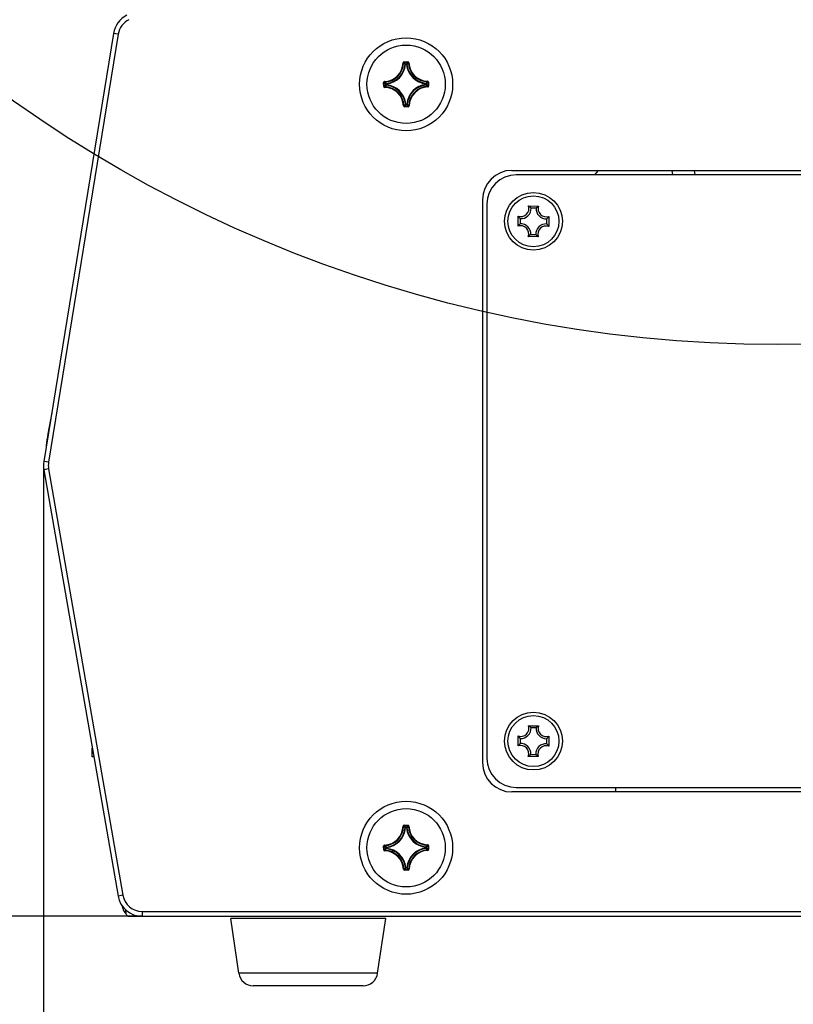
# Model space of a CAD drawing. Header units: millimetres. Extents: x 0 to 420, y 0 to 297.
# Tile 85 of 104: x 333 to 353, y 174 to 200. Entities that reach past the tile are written whole.
import ezdxf

# ---------------------------------------------------------------- set-up
doc = ezdxf.new("R2010")
doc.units = ezdxf.units.MM
doc.header["$LTSCALE"] = 23.1
doc.layers.get('0').update_dxf_attribs({"linetype": 'CONTINUOUS'})
for name, color, linetype in [('02___PRT_ALL_AXES', 7, 'CONTINUOUS'), ('AXES', 7, 'CONTINUOUS'), ('DIM_PILOTEES', 7, 'CONTINUOUS')]:
    doc.layers.add(name, color=color, linetype=linetype)
doc.styles.get("Standard").update_dxf_attribs({"font": 'txt', "width": 0.7})
doc.dimstyles.new('DIMSTYLE_1', dxfattribs={"dimtxt": 2.5, "dimasz": 3.5, "dimexe": 2, "dimexo": 0, "dimtad": 1, "dimdec": 0, "dimlfac": 4, "dimdsep": 46, "dimtxsty": 'Standard', "dimblk": '_FILLED', "dimblk1": '_FILLED', "dimblk2": '_FILLED', "dimcen": 0.09, "dimazin": 2, "dimtp": 0.5, "dimtm": 0.5, "dimtfac": 1, "dimtdec": 0, "dimtofl": 0, "dimtmove": 0, "dimatfit": 3, "dimldrblk": '_FILLED', "dimfxl": 0, "dimtolj": 1, "dimarcsym": 0})
doc.dimstyles.new('DIMSTYLE_4', dxfattribs={"dimtxt": 2.5, "dimasz": 3.5, "dimexe": 2, "dimexo": 0, "dimtad": 1, "dimlfac": 4, "dimdsep": 46, "dimtxsty": 'Standard', "dimblk": '_FILLED', "dimblk1": '_FILLED', "dimblk2": '_FILLED', "dimcen": 0.09, "dimazin": 2, "dimtp": 0.5, "dimtm": 0.5, "dimtfac": 1, "dimtofl": 0, "dimtmove": 0, "dimatfit": 3, "dimldrblk": '_FILLED', "dimfxl": 0, "dimtolj": 1, "dimarcsym": 0})

# ---------------------------------------------------------------- blocks, each defined once
blk = doc.blocks.new('_FILLED')
at = {"color": 0, "linetype": 'ByBlock'}
blk.add_solid([(0, 0), (-1, 0.1429), (-1, -0.1429)], dxfattribs=at)
blk = doc.blocks.new('*D6')
at = {"layer": 'DIM_PILOTEES', "color": 2, "linetype": 'Continuous'}
for p, q in [((370.369, 250.876), (370.369, 152.328)), ((334.079, 188.243), (334.079, 152.328)), ((334.079, 154.328), (352.224, 154.328)), ((370.369, 154.328), (352.224, 154.328))]:
    blk.add_line(p, q, dxfattribs=at)
at = {"layer": 'DIM_PILOTEES', "color": 2, "linetype": 'Continuous', "xscale": 3.5, "yscale": 3.5, "zscale": 3.5, "rotation": 180}
blk.add_blockref('_FILLED', (334.079, 154.328), dxfattribs=at)
at = {"layer": 'DIM_PILOTEES', "color": 2, "linetype": 'Continuous', "xscale": 3.5, "yscale": 3.5, "zscale": 3.5}
blk.add_blockref('_FILLED', (370.369, 154.328), dxfattribs=at)
at = {"layer": 'DIM_PILOTEES', "color": 2, "linetype": 'Continuous', "insert": (352.835, 157.453), "char_height": 2.5, "width": 7.76786, "attachment_point": 2, "line_spacing_factor": 0.9}
blk.add_mtext('{\\ftxt;\\W0.0001;\\H0.0001;\\~}{\\ftxt;\\W2.0714285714;\\H2.5; }{\\ftxt;\\W0.0001;\\H0.0001;\\~}', dxfattribs=at)
blk = doc.blocks.new('*D11')
at = {"layer": 'DIM_PILOTEES', "color": 2, "linetype": 'Continuous'}
for p, q in [((352.838, 224.979), (312.361, 224.979)), ((314.361, 224.979), (314.361, 200.854)), ((314.361, 176.729), (314.361, 200.854)), ((336.599, 176.729), (312.361, 176.729))]:
    blk.add_line(p, q, dxfattribs=at)
at = {"layer": 'DIM_PILOTEES', "color": 2, "linetype": 'Continuous', "xscale": 3.5, "yscale": 3.5, "zscale": 3.5}
for p, rotation in [((314.361, 224.979), 90), ((314.361, 176.729), 270)]:
    blk.add_blockref('_FILLED', p, dxfattribs=dict(at, rotation=rotation))
at = {"layer": 'DIM_PILOTEES', "color": 2, "linetype": 'Continuous', "insert": (311.236, 202.308), "char_height": 2.5, "width": 7.76786, "attachment_point": 2, "rotation": 90, "line_spacing_factor": 0.9}
blk.add_mtext('{\\ftxt;\\W0.0001;\\H0.0001;\\~}{\\ftxt;\\W2.0714285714;\\H2.5; }{\\ftxt;\\W0.0001;\\H0.0001;\\~}', dxfattribs=at)

msp = doc.modelspace()

# ---------------------------------------------------------------- linework, layer by layer
at = {"color": 7, "linetype": 'Continuous'}
for p, q in [((335.8661, 199.2795), (334.0867, 188.3431)), ((335.9894, 199.2594), (334.2101, 188.3231)), ((335.9894, 199.2594), (335.8661, 199.2795)), ((343.2587, 198.5279), (343.2712, 198.5277)), ((343.2834, 198.5524), (343.3819, 198.5533)), ((343.2834, 198.5524), (343.2835, 198.5399)), ((343.2835, 198.5399), (343.382, 198.5408)), ((343.2835, 198.5399), (343.2865, 198.5369)), ((343.3232, 198.4861), (343.3108, 198.4872)), ((343.3231, 198.4985), (343.3432, 198.4987)), ((343.3232, 198.4861), (343.3231, 198.4985)), ((343.3232, 198.4861), (343.3432, 198.4863)), ((343.3433, 198.4863), (343.3432, 198.4987)), ((343.3433, 198.4863), (343.3557, 198.4876)), ((343.382, 198.5408), (343.3791, 198.5378)), ((343.3819, 198.5533), (343.382, 198.5408)), ((343.407, 198.5292), (343.3945, 198.5288)), ((342.7634, 198.023), (342.7758, 198.0231)), ((342.7642, 197.9246), (342.7634, 198.023)), ((342.7642, 197.9246), (342.7767, 197.9247)), ((342.7758, 198.0231), (342.7789, 198.0202)), ((342.7767, 197.9247), (342.7758, 198.0231)), ((342.7767, 197.9247), (342.7797, 197.9277)), ((342.7874, 198.0481), (342.7878, 198.0357)), ((342.7887, 197.8999), (342.7889, 197.9123)), ((342.8304, 197.9844), (342.8179, 197.9843)), ((342.8181, 197.9642), (342.8179, 197.9843)), ((342.8305, 197.9643), (342.8181, 197.9642)), ((342.8304, 197.9844), (342.829, 197.9968)), ((342.8305, 197.9643), (342.8294, 197.9519)), ((342.8305, 197.9644), (342.8304, 197.9844)), ((343.8449, 197.9935), (343.8461, 198.0059)), ((343.8449, 197.9935), (343.8574, 197.9936)), ((343.8449, 197.9934), (343.8451, 197.9734)), ((343.8451, 197.9734), (343.8576, 197.9735)), ((343.8451, 197.9734), (343.8465, 197.961)), ((343.8574, 197.9936), (343.8576, 197.9735)), ((343.8868, 198.0579), (343.8865, 198.0454)), ((343.8881, 197.9097), (343.8876, 197.9221)), ((343.8988, 198.0331), (343.8958, 198.0301)), ((343.8997, 197.9347), (343.8966, 197.9375)), ((343.9112, 198.0332), (343.8988, 198.0331)), ((343.8988, 198.0331), (343.8997, 197.9347)), ((343.9121, 197.9348), (343.8997, 197.9347)), ((343.9112, 198.0332), (343.9121, 197.9348)), ((343.2685, 197.4286), (343.281, 197.429)), ((343.2935, 197.417), (343.2964, 197.42)), ((343.392, 197.4179), (343.2935, 197.417)), ((343.2936, 197.4045), (343.2935, 197.417)), ((343.3921, 197.4054), (343.2936, 197.4045)), ((343.3322, 197.4715), (343.3198, 197.4702)), ((343.3523, 197.4717), (343.3322, 197.4715)), ((343.3322, 197.4715), (343.3323, 197.4591)), ((343.3524, 197.4592), (343.3323, 197.4591)), ((343.3523, 197.4717), (343.3647, 197.4706)), ((343.3523, 197.4717), (343.3524, 197.4592)), ((343.392, 197.4179), (343.389, 197.4209)), ((343.3921, 197.4054), (343.392, 197.4179)), ((343.4167, 197.4299), (343.4043, 197.4301)), ((346.0377, 195.7789), (359.6377, 195.7789)), ((359.5252, 195.6664), (346.1502, 195.6664)), ((348.2377, 195.7789), (348.143, 195.6664)), ((350.1187, 195.7789), (350.1373, 195.6664)), ((350.72, 195.6664), (350.7015, 195.7789)), ((345.2877, 195.0289), (345.2877, 180.6539)), ((345.4002, 194.9164), (345.4002, 180.7664)), ((346.4635, 194.8718), (346.719, 194.8695)), ((346.6552, 194.8174), (346.5263, 194.8185)), ((346.1949, 194.3546), (346.1971, 194.6101)), ((346.2493, 194.5463), (346.2481, 194.4175)), ((346.9262, 194.4115), (346.9274, 194.5403)), ((346.9806, 194.6032), (346.9783, 194.3477)), ((346.5203, 194.1404), (346.6492, 194.1393)), ((346.712, 194.086), (346.4565, 194.0883)), ((334.289, 189.5864), (334.1917, 189.0521)), ((334.2101, 188.3231), (334.0867, 188.3431)), ((334.211, 188.157), (334.0879, 188.1356)), ((334.0879, 188.1356), (335.983, 177.2467)), ((334.211, 188.157), (336.1061, 177.2682)), ((346.4635, 181.5968), (346.719, 181.5945)), ((346.1949, 181.0796), (346.1971, 181.3351)), ((346.6552, 181.5424), (346.5263, 181.5435)), ((346.9806, 181.3282), (346.9783, 181.0727)), ((346.2493, 181.2713), (346.2481, 181.1425)), ((346.9262, 181.1365), (346.9274, 181.2653)), ((335.3252, 180.7989), (335.3252, 181.0259)), ((346.712, 180.811), (346.4565, 180.8133)), ((346.5203, 180.8654), (346.6492, 180.8643)), ((335.3647, 180.7989), (335.3252, 180.7989)), ((359.6377, 179.9039), (346.0377, 179.9039)), ((346.1502, 180.0164), (359.5252, 180.0164)), ((348.6877, 179.9039), (348.6877, 180.0164)), ((343.2834, 179.0524), (343.3819, 179.0533)), ((343.2834, 179.0524), (343.2835, 179.0399)), ((343.3819, 179.0533), (343.382, 179.0408)), ((343.2587, 179.0279), (343.2712, 179.0277)), ((343.2835, 179.0399), (343.382, 179.0408)), ((343.2835, 179.0399), (343.2865, 179.0369)), ((343.3232, 178.9861), (343.3108, 178.9872)), ((343.3231, 178.9985), (343.3432, 178.9987)), ((343.3232, 178.9861), (343.3231, 178.9985)), ((343.3232, 178.9861), (343.3432, 178.9863)), ((343.3433, 178.9863), (343.3432, 178.9987)), ((343.3433, 178.9863), (343.3557, 178.9876)), ((343.382, 179.0408), (343.3791, 179.0378)), ((343.407, 179.0292), (343.3945, 179.0288)), ((342.7874, 178.5481), (342.7878, 178.5357)), ((343.8868, 178.5579), (343.8865, 178.5454)), ((342.7634, 178.523), (342.7758, 178.5231)), ((342.7642, 178.4246), (342.7634, 178.523)), ((342.7642, 178.4246), (342.7767, 178.4247)), ((342.7758, 178.5231), (342.7789, 178.5202)), ((342.7767, 178.4247), (342.7758, 178.5231)), ((342.7767, 178.4247), (342.7797, 178.4277)), ((342.7887, 178.3999), (342.7889, 178.4123)), ((342.8304, 178.4844), (342.8179, 178.4843)), ((342.8181, 178.4642), (342.8179, 178.4843)), ((342.8305, 178.4643), (342.8181, 178.4642)), ((342.8304, 178.4844), (342.829, 178.4968)), ((342.8305, 178.4643), (342.8294, 178.4519)), ((342.8305, 178.4644), (342.8304, 178.4844)), ((343.8449, 178.4935), (343.8461, 178.5059)), ((343.8449, 178.4935), (343.8574, 178.4936)), ((343.8449, 178.4934), (343.8451, 178.4734)), ((343.8451, 178.4734), (343.8576, 178.4735)), ((343.8451, 178.4734), (343.8465, 178.461)), ((343.8574, 178.4936), (343.8576, 178.4735)), ((343.8881, 178.4097), (343.8876, 178.4221)), ((343.8988, 178.5331), (343.8958, 178.5301)), ((343.8997, 178.4347), (343.8966, 178.4375)), ((343.9112, 178.5332), (343.8988, 178.5331)), ((343.8988, 178.5331), (343.8997, 178.4347)), ((343.9121, 178.4348), (343.8997, 178.4347)), ((343.9112, 178.5332), (343.9121, 178.4348)), ((343.2685, 177.9286), (343.281, 177.929)), ((343.2935, 177.917), (343.2964, 177.92)), ((343.392, 177.9179), (343.2935, 177.917)), ((343.2936, 177.9045), (343.2935, 177.917)), ((343.3921, 177.9054), (343.2936, 177.9045)), ((343.3322, 177.9715), (343.3198, 177.9702)), ((343.3523, 177.9717), (343.3322, 177.9715)), ((343.3322, 177.9715), (343.3323, 177.9591)), ((343.3524, 177.9592), (343.3323, 177.9591)), ((343.3523, 177.9717), (343.3647, 177.9706)), ((343.3523, 177.9717), (343.3524, 177.9592)), ((343.392, 177.9179), (343.389, 177.9209)), ((343.3921, 177.9054), (343.392, 177.9179)), ((343.4167, 177.9299), (343.4043, 177.9301)), ((336.1061, 177.2682), (335.983, 177.2467)), ((336.1065, 176.9358), (336.0985, 176.9815)), ((336.1654, 176.9056), (336.1817, 176.8118)), ((336.5987, 176.8539), (368.4652, 176.8539)), ((336.5987, 176.8539), (336.5987, 176.7289)), ((336.2802, 176.7289), (368.4652, 176.7289)), ((342.8168, 176.6716), (338.8587, 176.6716)), ((342.6101, 175.274), (339.0654, 175.274)), ((342.2391, 174.9539), (339.4364, 174.9539))]:
    msp.add_line(p, q, dxfattribs=at)
for centre, radius in [((352.8293, 225.0337), 33.7052), ((343.3377, 197.9789), 1.1875), ((346.5877, 194.4789), 0.7375), ((346.5877, 194.4789), 0.65), ((346.5877, 181.2039), 0.7375), ((346.5877, 181.2039), 0.65), ((343.3377, 178.4789), 1.1875)]:
    msp.add_circle(centre, radius, dxfattribs=at)
for centre, radius, start, end in [((336.4829, 199.1791), 0.625, 116.12638, 170.75895), ((336.4829, 199.1791), 0.5, 116.12638, 170.75895), ((342.7703, 198.5364), 0.4885, 272.01036, 359.00809), ((342.7703, 198.5364), 0.501, 272.0103, 359.00815), ((342.7703, 198.5364), 0.5427, 276.21511, 354.80335), ((342.7703, 198.5364), 0.5552, 276.2147, 354.80394), ((343.2836, 198.5275), 0.0249, 90.46254, 179.00555), ((342.2263, 197.4663), 1.4895, 43.27074, 45.44919), ((342.1801, 197.4464), 1.5535, 42.63032, 44.58495), ((343.3233, 198.486), 0.0126, 90.97039, 174.34224), ((344.5046, 197.4672), 1.5534, 136.43124, 138.38822), ((343.8952, 198.5464), 0.5552, 186.21469, 264.80393), ((344.4582, 197.486), 1.4896, 135.56936, 137.74763), ((343.8952, 198.5464), 0.5427, 186.21511, 264.80335), ((343.8952, 198.5464), 0.501, 182.0103, 269.00815), ((343.8952, 198.5464), 0.4885, 182.01036, 269.0081), ((342.7891, 197.9248), 0.0249, 180.45514, 269.02462), ((343.8495, 199.1457), 1.5534, 226.43111, 228.38822), ((343.8702, 196.8213), 1.5535, 132.63032, 134.5851), ((343.8306, 199.0994), 1.4896, 225.56936, 227.74763), ((343.8504, 196.8674), 1.4895, 133.27074, 135.44919), ((342.7803, 197.4114), 0.501, 2.0103, 89.00815), ((342.8305, 197.9843), 0.0126, 96.67623, 180.04807), ((342.7803, 197.4114), 0.5427, 6.21511, 84.80335), ((342.7803, 197.4114), 0.5552, 6.2147, 84.80393), ((343.9052, 197.4214), 0.5552, 96.21463, 174.80386), ((343.9052, 197.4214), 0.5427, 96.21511, 174.80335), ((343.9052, 197.4214), 0.501, 92.01031, 179.00815), ((343.9052, 197.4214), 0.4885, 92.01036, 179.0081), ((342.8251, 199.0904), 1.4895, 313.27074, 315.44919), ((342.8449, 196.8585), 1.4895, 45.56927, 47.74772), ((342.8053, 199.1365), 1.5535, 312.63032, 314.5851), ((342.826, 196.8121), 1.5534, 46.43113, 48.3882), ((343.8863, 198.033), 0.0249, 0.45525, 89.02421), ((343.8872, 197.9345), 0.0249, 272.00613, 0.55856), ((342.7803, 197.4114), 0.4885, 2.01037, 89.00809), ((343.2934, 197.4294), 0.0249, 181.96411, 270.57482), ((342.2172, 198.4718), 1.4896, 315.56936, 317.74763), ((342.1709, 198.4906), 1.5534, 316.43124, 318.38822), ((344.4954, 198.5114), 1.5535, 222.63032, 224.58495), ((344.4492, 198.4915), 1.4895, 223.27074, 225.44919), ((343.3919, 197.4303), 0.0249, 270.43471, 359.07722), ((346.0377, 195.0289), 0.75, 90, 180), ((346.1502, 194.9164), 0.75, 90, 180), ((346.2656, 194.8068), 0.2082, 250.79364, 18.18868), ((346.2656, 194.8068), 0.2609, 266.40382, 2.5785), ((346.9156, 194.801), 0.2609, 176.40382, 272.5785), ((346.9156, 194.801), 0.2082, 160.79364, 288.18868), ((346.2599, 194.1568), 0.2609, 356.40382, 92.5785), ((346.9098, 194.151), 0.2609, 86.40382, 182.5785), ((346.6218, 194.0425), 0.5289, 142.36156, 143.8333), ((346.2599, 194.1568), 0.2082, 340.79364, 108.18868), ((346.9098, 194.151), 0.2082, 70.79364, 198.18868), ((346.152, 194.5207), 0.5289, 305.14902, 306.62076), ((337.3891, 188.4697), 3.25, 169.67787, 175.14109), ((334.7036, 188.2428), 0.625, 170.75895, 189.87294), ((334.7036, 188.2428), 0.5, 170.75895, 189.87294), ((346.2656, 181.5318), 0.2082, 250.79364, 18.18868), ((346.9156, 181.526), 0.2082, 160.79364, 288.18868), ((346.2656, 181.5318), 0.2609, 266.40382, 2.5785), ((346.9156, 181.526), 0.2609, 176.40382, 272.5785), ((346.6218, 180.7675), 0.5289, 142.36156, 143.8333), ((346.2599, 180.8818), 0.2082, 340.79364, 108.18868), ((346.2599, 180.8818), 0.2609, 356.40382, 92.5785), ((346.9098, 180.876), 0.2609, 86.40382, 182.5785), ((346.9098, 180.876), 0.2082, 70.79364, 198.18868), ((346.152, 181.2457), 0.5289, 305.14902, 306.62076), ((346.0377, 180.6539), 0.75, 180, 270), ((346.1502, 180.7664), 0.75, 180, 270), ((343.2836, 179.0275), 0.0249, 90.46254, 179.00555), ((342.7703, 179.0364), 0.4885, 272.01036, 359.00809), ((342.7703, 179.0364), 0.501, 272.0103, 359.00815), ((342.7703, 179.0364), 0.5427, 276.21511, 354.80335), ((342.7703, 179.0364), 0.5552, 276.2147, 354.80394), ((342.2263, 177.9663), 1.4895, 43.27074, 45.44919), ((342.1801, 177.9464), 1.5535, 42.63032, 44.58495), ((343.3233, 178.986), 0.0126, 90.97039, 174.34224), ((344.5046, 177.9672), 1.5534, 136.43124, 138.38822), ((343.8952, 179.0464), 0.5552, 186.21469, 264.80393), ((344.4582, 177.986), 1.4896, 135.56936, 137.74763), ((343.8952, 179.0464), 0.5427, 186.21511, 264.80335), ((343.8952, 179.0464), 0.501, 182.0103, 269.00815), ((343.8952, 179.0464), 0.4885, 182.01036, 269.0081), ((342.8251, 179.5904), 1.4895, 313.27074, 315.44919), ((343.8863, 178.533), 0.0249, 0.45525, 89.02421), ((342.7891, 178.4248), 0.0249, 180.45514, 269.02462), ((343.8495, 179.6457), 1.5534, 226.43111, 228.38822), ((343.8702, 177.3213), 1.5535, 132.63032, 134.5851), ((343.8306, 179.5994), 1.4896, 225.56936, 227.74763), ((342.7803, 177.9114), 0.4885, 2.01037, 89.00809), ((343.8504, 177.3674), 1.4895, 133.27074, 135.44919), ((342.7803, 177.9114), 0.501, 2.0103, 89.00815), ((342.8305, 178.4843), 0.0126, 96.67623, 180.04807), ((342.7803, 177.9114), 0.5427, 6.21511, 84.80335), ((342.7803, 177.9114), 0.5552, 6.2147, 84.80393), ((343.9052, 177.9214), 0.5552, 96.21463, 174.80386), ((343.9052, 177.9214), 0.5427, 96.21511, 174.80335), ((343.9052, 177.9214), 0.501, 92.01031, 179.00815), ((343.9052, 177.9214), 0.4885, 92.01036, 179.0081), ((342.8449, 177.3585), 1.4895, 45.56927, 47.74772), ((342.8053, 179.6365), 1.5535, 312.63032, 314.5851), ((342.826, 177.3121), 1.5534, 46.43113, 48.3882), ((343.8872, 178.4345), 0.0249, 272.00613, 0.55856), ((343.2934, 177.9294), 0.0249, 181.96411, 270.57482), ((342.2172, 178.9718), 1.4896, 315.56936, 317.74763), ((342.1709, 178.9906), 1.5534, 316.43124, 318.38822), ((344.4954, 179.0114), 1.5535, 222.63032, 224.58495), ((344.4492, 178.9915), 1.4895, 223.27074, 225.44919), ((343.3919, 177.9303), 0.0249, 270.43471, 359.07722), ((336.5987, 177.3539), 0.625, 189.87294, 270), ((336.5987, 177.3539), 0.5, 189.87294, 270), ((336.3527, 176.9789), 0.25, 189.91791, 228.66599), ((336.2802, 176.8289), 0.1, 189.83356, 270), ((339.4364, 175.3289), 0.375, 188.41235, 270), ((342.2391, 175.3289), 0.375, 270, 351.58765)]:
    msp.add_arc(centre, radius, start, end, dxfattribs=at)
for points, knots in [([(343.2712, 198.5277), (343.2712, 198.5308), (343.2738, 198.5374), (343.2804, 198.5399), (343.2835, 198.5399)], [0, 0, 0, 0, 0.500008, 1, 1, 1, 1]), ([(343.3432, 198.4987), (343.3462, 198.4987), (343.3523, 198.4964), (343.3553, 198.4906), (343.3557, 198.4876)], [0, 0, 0, 0, 0.4999439, 1, 1, 1, 1]), ([(343.407, 198.5292), (343.4067, 198.5355), (343.4012, 198.5483), (343.3881, 198.5533), (343.3819, 198.5533)], [0, 0, 0, 0, 0.4999908, 1, 1, 1, 1]), ([(343.382, 198.5408), (343.3851, 198.5409), (343.3917, 198.5384), (343.3944, 198.5319), (343.3945, 198.5288)], [0, 0, 0, 0, 0.5000089, 1, 1, 1, 1]), ([(342.7874, 198.0481), (342.7811, 198.0479), (342.7683, 198.0423), (342.7633, 198.0293), (342.7634, 198.023)], [0, 0, 0, 0, 0.4999952, 1, 1, 1, 1]), ([(342.7758, 198.0231), (342.7758, 198.0263), (342.7782, 198.0328), (342.7847, 198.0356), (342.7878, 198.0357)], [0, 0, 0, 0, 0.5000089, 1, 1, 1, 1]), ([(342.7889, 197.9123), (342.7858, 197.9124), (342.7793, 197.915), (342.7767, 197.9215), (342.7767, 197.9247)], [0, 0, 0, 0, 0.500008, 1, 1, 1, 1]), ([(342.8294, 197.9519), (342.8265, 197.9522), (342.8205, 197.9551), (342.8181, 197.9612), (342.8181, 197.9642)], [0, 0, 0, 0, 0.5000561, 1, 1, 1, 1]), ([(343.8461, 198.0059), (343.849, 198.0056), (343.8549, 198.0027), (343.8573, 197.9965), (343.8574, 197.9936)], [0, 0, 0, 0, 0.5000561, 1, 1, 1, 1]), ([(343.8576, 197.9735), (343.8576, 197.9705), (343.8553, 197.9643), (343.8494, 197.9613), (343.8465, 197.961)], [0, 0, 0, 0, 0.4999439, 1, 1, 1, 1]), ([(343.8865, 198.0454), (343.8897, 198.0454), (343.8962, 198.0428), (343.8988, 198.0362), (343.8988, 198.0331)], [0, 0, 0, 0, 0.500008, 1, 1, 1, 1]), ([(343.8997, 197.9347), (343.8997, 197.9315), (343.8972, 197.9249), (343.8908, 197.9222), (343.8876, 197.9221)], [0, 0, 0, 0, 0.5000088, 1, 1, 1, 1]), ([(343.2935, 197.417), (343.2904, 197.4169), (343.2838, 197.4194), (343.281, 197.4259), (343.281, 197.429)], [0, 0, 0, 0, 0.5000089, 1, 1, 1, 1]), ([(343.3323, 197.4591), (343.3293, 197.4591), (343.3232, 197.4613), (343.3201, 197.4672), (343.3198, 197.4702)], [0, 0, 0, 0, 0.4999439, 1, 1, 1, 1]), ([(343.3647, 197.4706), (343.3644, 197.4676), (343.3615, 197.4617), (343.3554, 197.4593), (343.3524, 197.4592)], [0, 0, 0, 0, 0.5000561, 1, 1, 1, 1]), ([(343.4043, 197.4301), (343.4043, 197.427), (343.4016, 197.4204), (343.3951, 197.4179), (343.392, 197.4179)], [0, 0, 0, 0, 0.5000081, 1, 1, 1, 1]), ([(346.5263, 194.8185), (346.5216, 194.823), (346.5016, 194.8418), (346.4804, 194.8594), (346.4635, 194.8718)], [0, 0, 0, 0, 0.2365434, 1, 1, 1, 1]), ([(346.6552, 194.8174), (346.6599, 194.8218), (346.6803, 194.8402), (346.7018, 194.8574), (346.719, 194.8695)], [0, 0, 0, 0, 0.2365434, 1, 1, 1, 1]), ([(346.2493, 194.5463), (346.2448, 194.5511), (346.2264, 194.5714), (346.2092, 194.593), (346.1971, 194.6101)], [0, 0, 0, 0, 0.2365434, 1, 1, 1, 1]), ([(346.2481, 194.4175), (346.2443, 194.4135), (346.2286, 194.3968), (346.2137, 194.3793), (346.203, 194.3655)], [0, 0, 0, 0, 0.2391564, 1, 1, 1, 1]), ([(346.9262, 194.4115), (346.9306, 194.4067), (346.9491, 194.3863), (346.9663, 194.3648), (346.9783, 194.3477)], [0, 0, 0, 0, 0.2365434, 1, 1, 1, 1]), ([(346.9274, 194.5403), (346.9319, 194.545), (346.9507, 194.565), (346.9682, 194.5862), (346.9806, 194.6032)], [0, 0, 0, 0, 0.2365434, 1, 1, 1, 1]), ([(346.5203, 194.1404), (346.5163, 194.1367), (346.4993, 194.1212), (346.4815, 194.1067), (346.4675, 194.0962)], [0, 0, 0, 0, 0.2391564, 1, 1, 1, 1]), ([(346.6492, 194.1393), (346.6538, 194.1348), (346.6739, 194.116), (346.6951, 194.0984), (346.712, 194.086)], [0, 0, 0, 0, 0.2365434, 1, 1, 1, 1]), ([(346.5263, 181.5435), (346.5216, 181.548), (346.5016, 181.5668), (346.4804, 181.5844), (346.4635, 181.5968)], [0, 0, 0, 0, 0.2365434, 1, 1, 1, 1]), ([(346.6552, 181.5424), (346.6599, 181.5468), (346.6803, 181.5652), (346.7018, 181.5824), (346.719, 181.5945)], [0, 0, 0, 0, 0.2365434, 1, 1, 1, 1]), ([(346.2493, 181.2713), (346.2448, 181.2761), (346.2264, 181.2964), (346.2092, 181.318), (346.1971, 181.3351)], [0, 0, 0, 0, 0.2365434, 1, 1, 1, 1]), ([(346.9274, 181.2653), (346.9319, 181.27), (346.9507, 181.29), (346.9682, 181.3112), (346.9806, 181.3282)], [0, 0, 0, 0, 0.2365434, 1, 1, 1, 1]), ([(346.2481, 181.1425), (346.2443, 181.1385), (346.2286, 181.1218), (346.2137, 181.1043), (346.203, 181.0905)], [0, 0, 0, 0, 0.2391564, 1, 1, 1, 1]), ([(346.9262, 181.1365), (346.9306, 181.1317), (346.9491, 181.1113), (346.9663, 181.0898), (346.9783, 181.0727)], [0, 0, 0, 0, 0.2365434, 1, 1, 1, 1]), ([(346.5203, 180.8654), (346.5163, 180.8617), (346.4993, 180.8462), (346.4815, 180.8317), (346.4675, 180.8212)], [0, 0, 0, 0, 0.2391564, 1, 1, 1, 1]), ([(346.6492, 180.8643), (346.6538, 180.8598), (346.6739, 180.841), (346.6951, 180.8234), (346.712, 180.811)], [0, 0, 0, 0, 0.2365434, 1, 1, 1, 1]), ([(343.407, 179.0292), (343.4067, 179.0355), (343.4012, 179.0483), (343.3881, 179.0533), (343.3819, 179.0533)], [0, 0, 0, 0, 0.4999908, 1, 1, 1, 1]), ([(343.2712, 179.0277), (343.2712, 179.0308), (343.2738, 179.0374), (343.2804, 179.0399), (343.2835, 179.0399)], [0, 0, 0, 0, 0.500008, 1, 1, 1, 1]), ([(343.3432, 178.9987), (343.3462, 178.9987), (343.3523, 178.9964), (343.3553, 178.9906), (343.3557, 178.9876)], [0, 0, 0, 0, 0.4999439, 1, 1, 1, 1]), ([(343.382, 179.0408), (343.3851, 179.0409), (343.3917, 179.0384), (343.3944, 179.0319), (343.3945, 179.0288)], [0, 0, 0, 0, 0.5000089, 1, 1, 1, 1]), ([(342.7874, 178.5481), (342.7811, 178.5479), (342.7683, 178.5423), (342.7633, 178.5293), (342.7634, 178.523)], [0, 0, 0, 0, 0.4999952, 1, 1, 1, 1]), ([(343.8865, 178.5454), (343.8897, 178.5454), (343.8962, 178.5428), (343.8988, 178.5362), (343.8988, 178.5331)], [0, 0, 0, 0, 0.500008, 1, 1, 1, 1]), ([(342.7758, 178.5231), (342.7758, 178.5263), (342.7782, 178.5328), (342.7847, 178.5356), (342.7878, 178.5357)], [0, 0, 0, 0, 0.5000089, 1, 1, 1, 1]), ([(342.7889, 178.4123), (342.7858, 178.4124), (342.7793, 178.415), (342.7767, 178.4215), (342.7767, 178.4247)], [0, 0, 0, 0, 0.500008, 1, 1, 1, 1]), ([(342.8294, 178.4519), (342.8265, 178.4522), (342.8205, 178.4551), (342.8181, 178.4612), (342.8181, 178.4642)], [0, 0, 0, 0, 0.5000561, 1, 1, 1, 1]), ([(343.8461, 178.5059), (343.849, 178.5056), (343.8549, 178.5027), (343.8573, 178.4965), (343.8574, 178.4936)], [0, 0, 0, 0, 0.5000561, 1, 1, 1, 1]), ([(343.8576, 178.4735), (343.8576, 178.4705), (343.8553, 178.4643), (343.8494, 178.4613), (343.8465, 178.461)], [0, 0, 0, 0, 0.4999439, 1, 1, 1, 1]), ([(343.8997, 178.4347), (343.8997, 178.4315), (343.8972, 178.4249), (343.8908, 178.4222), (343.8876, 178.4221)], [0, 0, 0, 0, 0.5000088, 1, 1, 1, 1]), ([(343.2935, 177.917), (343.2904, 177.9169), (343.2838, 177.9194), (343.281, 177.9259), (343.281, 177.929)], [0, 0, 0, 0, 0.5000089, 1, 1, 1, 1]), ([(343.3323, 177.9591), (343.3293, 177.9591), (343.3232, 177.9613), (343.3201, 177.9672), (343.3198, 177.9702)], [0, 0, 0, 0, 0.4999439, 1, 1, 1, 1]), ([(343.3647, 177.9706), (343.3644, 177.9676), (343.3615, 177.9617), (343.3554, 177.9593), (343.3524, 177.9592)], [0, 0, 0, 0, 0.5000561, 1, 1, 1, 1]), ([(343.4043, 177.9301), (343.4043, 177.927), (343.4016, 177.9204), (343.3951, 177.9179), (343.392, 177.9179)], [0, 0, 0, 0, 0.5000081, 1, 1, 1, 1])]:
    msp.add_open_spline(points, degree=3, knots=knots, dxfattribs=at)
at = {"layer": '02___PRT_ALL_AXES', "color": 7, "linetype": 'Continuous'}
for p, q in [((339.0654, 175.274), (338.8587, 176.6716)), ((342.6101, 175.274), (342.8168, 176.6716))]:
    msp.add_line(p, q, dxfattribs=at)
at = {"layer": 'AXES', "color": 7, "linetype": 'Continuous'}
for centre in [(343.3377, 197.9789), (343.3377, 178.4789)]:
    msp.add_circle(centre, 1, dxfattribs=at)

# ---------------------------------------------------------------- dimensions: what is measured, and where the dimension line sits
at = {"layer": 'DIM_PILOTEES', "color": 2, "linetype": 'Continuous'}
dim = msp.add_linear_dim(base=(370.3691, 154.328), p1=(334.0786, 188.2428), p2=(370.3691, 250.8761), text='{\\ftxt;\\W0.0001;\\H0.0001;\\~}{\\ftxt;\\W2.0714285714;\\H2.5; }{\\ftxt;\\W0.0001;\\H0.0001;\\~}', dimstyle='DIMSTYLE_1', dxfattribs=at)
dim.commit()
dim.dimension.update_dxf_attribs({"geometry": '*D6', "text_midpoint": (352.4774, 154.328), "dimtype": 160})
dim = msp.add_linear_dim(base=(314.361, 224.9789), p1=(336.5987, 176.7289), p2=(352.8377, 224.9789), angle=90, text='{\\ftxt;\\W0.0001;\\H0.0001;\\~}{\\ftxt;\\W2.0714285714;\\H2.5; }{\\ftxt;\\W0.0001;\\H0.0001;\\~}', dimstyle='DIMSTYLE_4', dxfattribs=at)
dim.commit()
dim.dimension.update_dxf_attribs({"geometry": '*D11', "text_midpoint": (314.361, 201.9504), "dimtype": 160})

doc.saveas('drawing.dxf')
